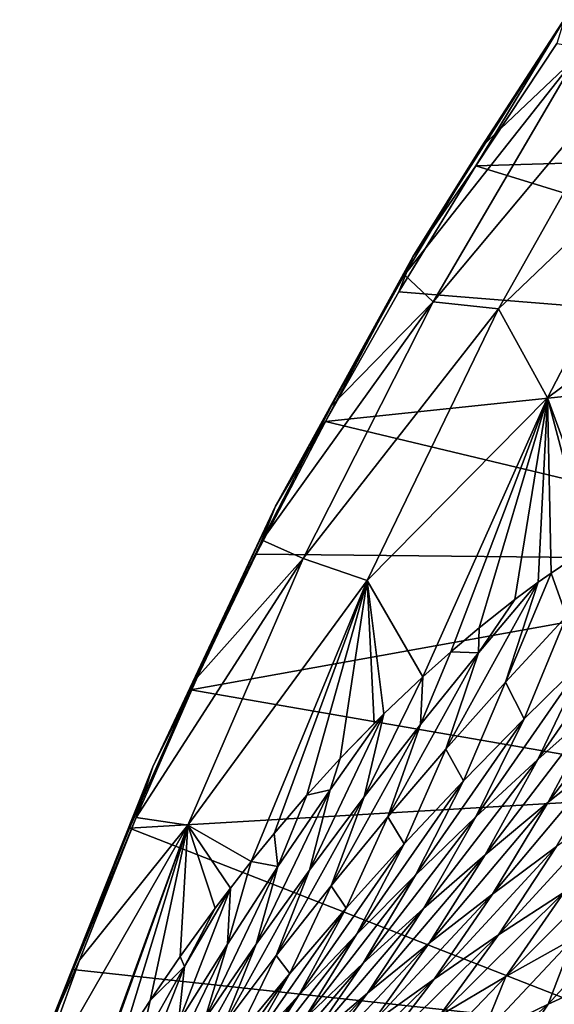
# Model space of a CAD drawing. Header units: metres. Extents: x -13 to 104, y -17 to 17.
# Tile 196 of 235: x 72.95 to 74.77, y 6.08 to 9.43. Entities that reach past the tile are written whole.
import ezdxf

# ---------------------------------------------------------------- set-up
doc = ezdxf.new("R2010")
doc.units = ezdxf.units.M
doc.layers.add('solid_508351', color=7, linetype='CONTINUOUS')

msp = doc.modelspace()

# ---------------------------------------------------------------- linework, layer by layer
at = {"layer": 'solid_508351'}
for points in [[(74.798828, 9.430955, -10.340797), (74.284576, 8.624888, -9.980719), (74.792519, 9.421158, -10.066862)], [(74.798828, 9.430955, -10.340797), (74.498878, 8.93397, -10.384439), (74.284576, 8.624888, -9.980719)], [(74.284576, 8.624888, -9.980719), (74.517929, 8.998663, -9.87459), (74.792519, 9.421158, -10.066862)], [(74.798828, 9.430955, -10.340797), (74.774071, 9.350338, -10.577128), (74.498878, 8.93397, -10.384439)], [(74.792519, 9.421158, -10.066862), (74.517929, 8.998663, -9.87459), (74.841431, 9.3058, -8.780901)], [(74.498878, 8.93397, -10.384439), (74.774071, 9.350338, -10.577128), (77.028786, 9.009308, -12.155898)], [(74.256111, 8.564251, -9.691262), (74.353142, 8.471839, -8.438994), (74.841431, 9.3058, -8.780901)], [(74.517929, 8.998663, -9.87459), (74.256111, 8.564251, -9.691262), (74.841431, 9.3058, -8.780901)], [(74.353142, 8.471839, -8.438994), (74.575462, 8.448163, -7.241212), (75.073189, 9.332223, -7.589725)], [(74.841431, 9.3058, -8.780901), (74.353142, 8.471839, -8.438994), (75.073189, 9.332223, -7.589725)], [(75.073189, 9.332223, -7.589725), (74.575462, 8.448163, -7.241212), (75.219376, 9.062924, -6.31142)], [(74.575462, 8.448163, -7.241212), (74.741959, 8.146064, -5.977126), (75.219376, 9.062924, -6.31142)], [(75.219376, 9.062924, -6.31142), (74.741959, 8.146064, -5.977126), (75.366615, 8.610478, -5.01146)], [(74.498878, 8.93397, -10.384439), (77.028786, 9.009308, -12.155898), (76.474159, 8.325903, -11.767547)], [(74.284576, 8.624888, -9.980719), (74.256111, 8.564251, -9.691262), (74.517929, 8.998663, -9.87459)], [(74.236465, 8.505653, -10.200698), (74.498878, 8.93397, -10.384439), (76.474159, 8.325903, -11.767547)], [(74.284576, 8.624888, -9.980719), (74.498878, 8.93397, -10.384439), (74.236465, 8.505653, -10.200698)], [(74.284576, 8.624888, -9.980719), (73.817436, 7.777168, -9.653621), (74.256111, 8.564251, -9.691262)], [(74.284576, 8.624888, -9.980719), (73.986923, 8.065495, -10.025966), (73.817436, 7.777168, -9.653621)], [(74.284576, 8.624888, -9.980719), (74.236465, 8.505653, -10.200698), (73.986923, 8.065495, -10.025966)], [(74.741959, 8.146064, -5.977126), (74.918793, 7.660389, -4.698345), (75.366615, 8.610478, -5.01146)], [(73.817436, 7.777168, -9.653621), (74.007416, 8.118498, -9.517122), (74.256111, 8.564251, -9.691262)], [(74.256111, 8.564251, -9.691262), (74.007416, 8.118498, -9.517122), (74.353142, 8.471839, -8.438994)], [(73.986923, 8.065495, -10.025966), (74.236465, 8.505653, -10.200698), (76.474159, 8.325903, -11.767547)], [(73.772163, 7.661992, -9.3524), (73.911705, 7.599821, -8.129898), (74.353142, 8.471839, -8.438994)], [(74.007416, 8.118498, -9.517122), (73.772163, 7.661992, -9.3524), (74.353142, 8.471839, -8.438994)], [(74.353142, 8.471839, -8.438994), (73.911705, 7.599821, -8.129898), (74.575462, 8.448163, -7.241212)], [(73.911705, 7.599821, -8.129898), (74.128334, 7.524686, -6.928128), (74.575462, 8.448163, -7.241212)], [(74.575462, 8.448163, -7.241212), (74.128334, 7.524686, -6.928128), (74.741959, 8.146064, -5.977126)], [(73.986923, 8.065495, -10.025966), (76.474159, 8.325903, -11.767547), (75.96489, 7.591767, -11.410951)], [(74.128334, 7.524686, -6.928128), (74.317993, 7.197363, -5.682928), (74.741959, 8.146064, -5.977126)], [(74.741959, 8.146064, -5.977126), (74.317993, 7.197363, -5.682928), (74.413597, 7.282511, -5.525376)], [(74.741959, 8.146064, -5.977126), (74.413597, 7.282511, -5.525376), (74.510078, 7.363877, -5.36681)], [(74.741959, 8.146064, -5.977126), (74.510078, 7.363877, -5.36681), (74.631638, 7.460115, -5.167579)], [(74.741959, 8.146064, -5.977126), (74.631638, 7.460115, -5.167579), (74.710327, 7.518693, -5.038805)], [(74.741959, 8.146064, -5.977126), (74.710327, 7.518693, -5.038805), (74.754204, 7.550122, -4.967046)], [(74.741959, 8.146064, -5.977126), (74.877769, 7.634006, -4.765245), (74.918793, 7.660389, -4.698345)], [(74.741959, 8.146064, -5.977126), (74.754204, 7.550122, -4.967046), (74.877769, 7.634006, -4.765245)], [(73.817436, 7.777168, -9.653621), (73.772163, 7.661992, -9.3524), (74.007416, 8.118498, -9.517122)], [(73.750946, 7.614758, -9.860734), (73.986923, 8.065495, -10.025966), (75.96489, 7.591767, -11.410951)], [(73.817436, 7.777168, -9.653621), (73.986923, 8.065495, -10.025966), (73.750946, 7.614758, -9.860734)], [(73.817436, 7.777168, -9.653621), (73.399651, 6.891885, -9.361083), (73.772163, 7.661992, -9.3524)], [(73.817436, 7.777168, -9.653621), (73.528641, 7.153611, -9.705073), (73.399651, 6.891885, -9.361083)], [(73.817436, 7.777168, -9.653621), (73.750946, 7.614758, -9.860734), (73.528641, 7.153611, -9.705073)], [(73.399651, 6.891885, -9.361083), (73.550682, 7.19534, -9.197314), (73.772163, 7.661992, -9.3524)], [(73.772163, 7.661992, -9.3524), (73.550682, 7.19534, -9.197314), (73.911705, 7.599821, -8.129898)], [(74.806519, 7.403673, -4.604125), (74.877769, 7.634006, -4.765245), (74.754204, 7.550122, -4.967046)], [(73.343246, 6.719159, -9.05207), (73.519112, 6.693664, -7.855), (73.911705, 7.599821, -8.129898)], [(73.550682, 7.19534, -9.197314), (73.343246, 6.719159, -9.05207), (73.911705, 7.599821, -8.129898)], [(73.911705, 7.599821, -8.129898), (73.519112, 6.693664, -7.855), (74.128334, 7.524686, -6.928128)], [(73.528641, 7.153611, -9.705073), (73.750946, 7.614758, -9.860734), (75.96489, 7.591767, -11.410951)], [(73.528641, 7.153611, -9.705073), (75.96489, 7.591767, -11.410951), (75.504074, 6.811376, -11.088283)], [(74.598785, 7.179634, -4.805736), (74.754204, 7.550122, -4.967046), (74.710327, 7.518693, -5.038805)], [(74.806519, 7.403673, -4.604125), (74.754204, 7.550122, -4.967046), (74.598785, 7.179634, -4.805736)], [(73.519112, 6.693664, -7.855), (73.734711, 6.569827, -6.655125), (74.128334, 7.524686, -6.928128)], [(74.128334, 7.524686, -6.928128), (73.734711, 6.569827, -6.655125), (73.812576, 6.665235, -6.523893)], [(74.128334, 7.524686, -6.928128), (73.812576, 6.665235, -6.523893), (73.923866, 6.795017, -6.337217)], [(74.128334, 7.524686, -6.928128), (73.923866, 6.795017, -6.337217), (74.037506, 6.919876, -6.14756)], [(74.128334, 7.524686, -6.928128), (74.037506, 6.919876, -6.14756), (74.15313, 7.039403, -5.955506)], [(74.128334, 7.524686, -6.928128), (74.18602, 7.072077, -5.901018), (74.317993, 7.197363, -5.682928)], [(74.128334, 7.524686, -6.928128), (74.15313, 7.039403, -5.955506), (74.18602, 7.072077, -5.901018)], [(74.598785, 7.179634, -4.805736), (74.710327, 7.518693, -5.038805), (74.396172, 6.952173, -5.000975)], [(74.507835, 7.278762, -5.241289), (74.396172, 6.952173, -5.000975), (74.710327, 7.518693, -5.038805)], [(74.507835, 7.278762, -5.241289), (74.710327, 7.518693, -5.038805), (74.631638, 7.460115, -5.167579)], [(75.091454, 7.466248, -3.977569), (74.709381, 6.916741, -3.965692), (74.924629, 7.107454, -3.768123)], [(75.091454, 7.466248, -3.977569), (74.874924, 7.262678, -4.183608), (74.709381, 6.916741, -3.965692)], [(74.507835, 7.278762, -5.241289), (74.631638, 7.460115, -5.167579), (74.510078, 7.363877, -5.36681)], [(74.806519, 7.403673, -4.604125), (74.598785, 7.179634, -4.805736), (74.663216, 7.055239, -4.383244)], [(74.806519, 7.403673, -4.604125), (74.663216, 7.055239, -4.383244), (74.874924, 7.262678, -4.183608)], [(74.507835, 7.278762, -5.241289), (74.510078, 7.363877, -5.36681), (74.413597, 7.282511, -5.525376)], [(74.507835, 7.278762, -5.241289), (74.198769, 6.721419, -5.190167), (74.396172, 6.952173, -5.000975)], [(74.507835, 7.278762, -5.241289), (74.310669, 7.035794, -5.437276), (74.198769, 6.721419, -5.190167)], [(74.310669, 7.035794, -5.437276), (74.413597, 7.282511, -5.525376), (74.317993, 7.197363, -5.682928)], [(74.507835, 7.278762, -5.241289), (74.413597, 7.282511, -5.525376), (74.310669, 7.035794, -5.437276)], [(74.874924, 7.262678, -4.183608), (74.498833, 6.722088, -4.157475), (74.709381, 6.916741, -3.965692)], [(74.874924, 7.262678, -4.183608), (74.663216, 7.055239, -4.383244), (74.498833, 6.722088, -4.157475)], [(75.144478, 7.294039, -3.564481), (74.744461, 6.771077, -3.546794), (74.963394, 6.945149, -3.350814)], [(75.144478, 7.294039, -3.564481), (74.924629, 7.107454, -3.768123), (74.744461, 6.771077, -3.546794)], [(73.399651, 6.891885, -9.361083), (73.343246, 6.719159, -9.05207), (73.550682, 7.19534, -9.197314)], [(74.118881, 6.789827, -5.627033), (74.317993, 7.197363, -5.682928), (74.18602, 7.072077, -5.901018)], [(74.310669, 7.035794, -5.437276), (74.317993, 7.197363, -5.682928), (74.118881, 6.789827, -5.627033)], [(74.598785, 7.179634, -4.805736), (74.396172, 6.952173, -5.000975), (74.456421, 6.844111, -4.576787)], [(74.598785, 7.179634, -4.805736), (74.456421, 6.844111, -4.576787), (74.663216, 7.055239, -4.383244)], [(73.320442, 6.682974, -9.559289), (73.528641, 7.153611, -9.705073), (75.504074, 6.811376, -11.088283)], [(73.399651, 6.891885, -9.361083), (73.528641, 7.153611, -9.705073), (73.320442, 6.682974, -9.559289)], [(74.924629, 7.107454, -3.768123), (74.530014, 6.5928, -3.737289), (74.744461, 6.771077, -3.546794)], [(74.924629, 7.107454, -3.768123), (74.709381, 6.916741, -3.965692), (74.530014, 6.5928, -3.737289)], [(74.118881, 6.789827, -5.627033), (74.18602, 7.072077, -5.901018), (73.932556, 6.540926, -5.810874)], [(74.002907, 6.813576, -6.088098), (73.932556, 6.540926, -5.810874), (74.18602, 7.072077, -5.901018)], [(74.002907, 6.813576, -6.088098), (74.18602, 7.072077, -5.901018), (74.037506, 6.919876, -6.14756)], [(74.037506, 6.919876, -6.14756), (74.18602, 7.072077, -5.901018), (74.15313, 7.039403, -5.955506)], [(74.310669, 7.035794, -5.437276), (74.006653, 6.48745, -5.373614), (74.198769, 6.721419, -5.190167)], [(74.310669, 7.035794, -5.437276), (74.118881, 6.789827, -5.627033), (74.006653, 6.48745, -5.373614)], [(74.663216, 7.055239, -4.383244), (74.293068, 6.523634, -4.343751), (74.498833, 6.722088, -4.157475)], [(74.663216, 7.055239, -4.383244), (74.456421, 6.844111, -4.576787), (74.293068, 6.523634, -4.343751)], [(74.396172, 6.952173, -5.000975), (74.198769, 6.721419, -5.190167), (74.254631, 6.629431, -4.764542)], [(74.396172, 6.952173, -5.000975), (74.254631, 6.629431, -4.764542), (74.456421, 6.844111, -4.576787)], [(74.963394, 6.945149, -3.350814), (74.554588, 6.45893, -3.312744), (74.773323, 6.620865, -3.122857)], [(74.963394, 6.945149, -3.350814), (74.744461, 6.771077, -3.546794), (74.554588, 6.45893, -3.312744)], [(74.002907, 6.813576, -6.088098), (74.037506, 6.919876, -6.14756), (73.923866, 6.795017, -6.337217)], [(74.709381, 6.916741, -3.965692), (74.320145, 6.410466, -3.922558), (74.530014, 6.5928, -3.737289)], [(74.709381, 6.916741, -3.965692), (74.498833, 6.722088, -4.157475), (74.320145, 6.410466, -3.922558)], [(73.399651, 6.891885, -9.361083), (73.033234, 5.973318, -9.104518), (73.343246, 6.719159, -9.05207)], [(73.399651, 6.891885, -9.361083), (73.126396, 6.202967, -9.423416), (73.033234, 5.973318, -9.104518)], [(73.399651, 6.891885, -9.361083), (73.320442, 6.682974, -9.559289), (73.126396, 6.202967, -9.423416)], [(74.456421, 6.844111, -4.576787), (74.092171, 6.321476, -4.524787), (74.293068, 6.523634, -4.343751)], [(74.456421, 6.844111, -4.576787), (74.254631, 6.629431, -4.764542), (74.092171, 6.321476, -4.524787)], [(73.320442, 6.682974, -9.559289), (75.504074, 6.811376, -11.088283), (75.094521, 5.989485, -10.80151)], [(74.002907, 6.813576, -6.088098), (73.751762, 6.289113, -5.98908), (73.932556, 6.540926, -5.810874)], [(74.002907, 6.813576, -6.088098), (73.825333, 6.552784, -6.269648), (73.751762, 6.289113, -5.98908)], [(73.825333, 6.552784, -6.269648), (73.923866, 6.795017, -6.337217), (73.812576, 6.665235, -6.523893)], [(74.002907, 6.813576, -6.088098), (73.923866, 6.795017, -6.337217), (73.825333, 6.552784, -6.269648)], [(74.118881, 6.789827, -5.627033), (73.819901, 6.250298, -5.551592), (74.006653, 6.48745, -5.373614)], [(74.118881, 6.789827, -5.627033), (73.932556, 6.540926, -5.810874), (73.819901, 6.250298, -5.551592)], [(74.744461, 6.771077, -3.546794), (74.340233, 6.292659, -3.497675), (74.554588, 6.45893, -3.312744)], [(74.744461, 6.771077, -3.546794), (74.530014, 6.5928, -3.737289), (74.340233, 6.292659, -3.497675)], [(74.996346, 6.778304, -2.927774), (74.575485, 6.320433, -2.882), (74.798958, 6.465854, -2.692041)], [(74.996346, 6.778304, -2.927774), (74.773323, 6.620865, -3.122857), (74.575485, 6.320433, -2.882)], [(72.971634, 5.740743, -8.791862), (73.177376, 5.758554, -7.616372), (73.519112, 6.693664, -7.855)], [(73.150146, 6.234079, -8.91686), (72.971634, 5.740743, -8.791862), (73.519112, 6.693664, -7.855)], [(73.033234, 5.973318, -9.104518), (73.150146, 6.234079, -8.91686), (73.343246, 6.719159, -9.05207)], [(73.343246, 6.719159, -9.05207), (73.150146, 6.234079, -8.91686), (73.519112, 6.693664, -7.855)], [(73.519112, 6.693664, -7.855), (73.177376, 5.758554, -7.616372), (73.192833, 5.784537, -7.589015)], [(73.519112, 6.693664, -7.855), (73.192833, 5.784537, -7.589015), (73.290428, 5.943467, -7.417473)], [(73.519112, 6.693664, -7.855), (73.290428, 5.943467, -7.417473), (73.390282, 6.097458, -7.243683)], [(73.519112, 6.693664, -7.855), (73.390282, 6.097458, -7.243683), (73.492447, 6.246662, -7.067496)], [(73.519112, 6.693664, -7.855), (73.492447, 6.246662, -7.067496), (73.612137, 6.41148, -6.862948)], [(73.519112, 6.693664, -7.855), (73.663719, 6.479368, -6.775295), (73.734711, 6.569827, -6.655125)], [(73.519112, 6.693664, -7.855), (73.612137, 6.41148, -6.862948), (73.663719, 6.479368, -6.775295)], [(74.198769, 6.721419, -5.190167), (74.006653, 6.48745, -5.373614), (74.057922, 6.411286, -4.946792)], [(74.198769, 6.721419, -5.190167), (74.057922, 6.411286, -4.946792), (74.254631, 6.629431, -4.764542)], [(74.498833, 6.722088, -4.157475), (74.114944, 6.22418, -4.102849), (74.320145, 6.410466, -3.922558)], [(74.498833, 6.722088, -4.157475), (74.293068, 6.523634, -4.343751), (74.114944, 6.22418, -4.102849)], [(73.126396, 6.202967, -9.423416), (73.320442, 6.682974, -9.559289), (75.094521, 5.989485, -10.80151)], [(73.825333, 6.552784, -6.269648), (73.812576, 6.665235, -6.523893), (73.734711, 6.569827, -6.655125)], [(74.254631, 6.629431, -4.764542), (73.896225, 6.115667, -4.700832), (74.092171, 6.321476, -4.524787)], [(74.254631, 6.629431, -4.764542), (74.057922, 6.411286, -4.946792), (73.896225, 6.115667, -4.700832)], [(74.530014, 6.5928, -3.737289), (74.130363, 6.122169, -3.677882), (74.340233, 6.292659, -3.497675)], [(74.530014, 6.5928, -3.737289), (74.320145, 6.410466, -3.922558), (74.130363, 6.122169, -3.677882)], [(74.773323, 6.620865, -3.122857), (74.356209, 6.170364, -3.067271), (74.575485, 6.320433, -2.882)], [(74.773323, 6.620865, -3.122857), (74.554588, 6.45893, -3.312744), (74.356209, 6.170364, -3.067271)], [(75.026505, 6.60647, -2.497185), (74.600365, 6.179023, -2.439338), (74.829369, 6.307566, -2.248378)], [(75.026505, 6.60647, -2.497185), (74.798958, 6.465854, -2.692041), (74.600365, 6.179023, -2.439338)], [(73.653328, 6.289412, -6.445564), (73.734711, 6.569827, -6.655125), (73.663719, 6.479368, -6.775295)], [(73.825333, 6.552784, -6.269648), (73.734711, 6.569827, -6.655125), (73.653328, 6.289412, -6.445564)], [(73.825333, 6.552784, -6.269648), (73.576561, 6.034363, -6.161889), (73.751762, 6.289113, -5.98908)], [(73.825333, 6.552784, -6.269648), (73.653328, 6.289412, -6.445564), (73.576561, 6.034363, -6.161889)], [(73.932556, 6.540926, -5.810874), (73.63858, 6.009955, -5.724344), (73.819901, 6.250298, -5.551592)], [(73.932556, 6.540926, -5.810874), (73.751762, 6.289113, -5.98908), (73.63858, 6.009955, -5.724344)], [(74.293068, 6.523634, -4.343751), (73.914505, 6.034006, -4.278394), (74.114944, 6.22418, -4.102849)], [(74.293068, 6.523634, -4.343751), (74.092171, 6.321476, -4.524787), (73.914505, 6.034006, -4.278394)], [(73.653328, 6.289412, -6.445564), (73.663719, 6.479368, -6.775295), (73.486969, 6.02342, -6.616058)], [(73.507462, 6.213536, -6.941159), (73.486969, 6.02342, -6.616058), (73.663719, 6.479368, -6.775295)], [(73.507462, 6.213536, -6.941159), (73.663719, 6.479368, -6.775295), (73.612137, 6.41148, -6.862948)], [(74.006653, 6.48745, -5.373614), (73.819901, 6.250298, -5.551592), (73.866371, 6.18972, -5.123803)], [(74.006653, 6.48745, -5.373614), (73.866371, 6.18972, -5.123803), (74.057922, 6.411286, -4.946792)], [(74.554588, 6.45893, -3.312744), (74.141235, 6.015779, -3.248068), (74.356209, 6.170364, -3.067271)], [(74.554588, 6.45893, -3.312744), (74.340233, 6.292659, -3.497675), (74.141235, 6.015779, -3.248068)], [(74.798958, 6.465854, -2.692041), (74.375366, 6.045482, -2.625884), (74.600365, 6.179023, -2.439338)], [(74.798958, 6.465854, -2.692041), (74.575485, 6.320433, -2.882), (74.375366, 6.045482, -2.625884)], [(75.062225, 6.430854, -2.052719), (74.74472, 6.085376, -1.891032), (74.975761, 6.190781, -1.700813)], [(75.062225, 6.430854, -2.052719), (74.829369, 6.307566, -2.248378), (74.74472, 6.085376, -1.891032)], [(73.507462, 6.213536, -6.941159), (73.612137, 6.41148, -6.862948), (73.492447, 6.246662, -7.067496)], [(74.057922, 6.411286, -4.946792), (73.705307, 5.906219, -4.872112), (73.896225, 6.115667, -4.700832)], [(74.057922, 6.411286, -4.946792), (73.866371, 6.18972, -5.123803), (73.705307, 5.906219, -4.872112)], [(74.320145, 6.410466, -3.922558), (73.925072, 5.947533, -3.853584), (74.130363, 6.122169, -3.677882)], [(74.320145, 6.410466, -3.922558), (74.114944, 6.22418, -4.102849), (73.925072, 5.947533, -3.853584)], [(74.092171, 6.321476, -4.524787), (73.718903, 5.839966, -4.449409), (73.914505, 6.034006, -4.278394)], [(74.092171, 6.321476, -4.524787), (73.896225, 6.115667, -4.700832), (73.718903, 5.839966, -4.449409)], [(74.340233, 6.292659, -3.497675), (73.930656, 5.856762, -3.424598), (74.141235, 6.015779, -3.248068)], [(74.340233, 6.292659, -3.497675), (74.130363, 6.122169, -3.677882), (73.930656, 5.856762, -3.424598)], [(74.575485, 6.320433, -2.882), (74.154488, 5.907077, -2.808203), (74.375366, 6.045482, -2.625884)], [(74.575485, 6.320433, -2.882), (74.356209, 6.170364, -3.067271), (74.154488, 5.907077, -2.808203)], [(74.829369, 6.307566, -2.248378), (74.517159, 5.974556, -2.077017), (74.74472, 6.085376, -1.891032)], [(74.829369, 6.307566, -2.248378), (74.600365, 6.179023, -2.439338), (74.517159, 5.974556, -2.077017)], [(73.653328, 6.289412, -6.445564), (73.407021, 5.776615, -6.329483), (73.576561, 6.034363, -6.161889)], [(73.653328, 6.289412, -6.445564), (73.486969, 6.02342, -6.616058), (73.407021, 5.776615, -6.329483)], [(73.751762, 6.289113, -5.98908), (73.462753, 5.766371, -5.892066), (73.63858, 6.009955, -5.724344)], [(73.751762, 6.289113, -5.98908), (73.576561, 6.034363, -6.161889), (73.462753, 5.766371, -5.892066)], [(73.033234, 5.973318, -9.104518), (72.971634, 5.740743, -8.791862), (73.150146, 6.234079, -8.91686)], [(73.507462, 6.213536, -6.941159), (73.492447, 6.246662, -7.067496), (73.390282, 6.097458, -7.243683)], [(73.819901, 6.250298, -5.551592), (73.63858, 6.009955, -5.724344), (73.680046, 5.964735, -5.295809)], [(73.819901, 6.250298, -5.551592), (73.680046, 5.964735, -5.295809), (73.866371, 6.18972, -5.123803)], [(72.947052, 5.714926, -9.297841), (73.126396, 6.202967, -9.423416), (75.094521, 5.989485, -10.80151)], [(73.033234, 5.973318, -9.104518), (73.126396, 6.202967, -9.423416), (72.947052, 5.714926, -9.297841)], [(73.507462, 6.213536, -6.941159), (73.326302, 5.754735, -6.781286), (73.486969, 6.02342, -6.616058)], [(73.507462, 6.213536, -6.941159), (73.356506, 5.945929, -7.102661), (73.326302, 5.754735, -6.781286)], [(73.507462, 6.213536, -6.941159), (73.390282, 6.097458, -7.243683), (73.356506, 5.945929, -7.102661)], [(74.114944, 6.22418, -4.102849), (73.724434, 5.768783, -4.024983), (73.925072, 5.947533, -3.853584)], [(74.114944, 6.22418, -4.102849), (73.914505, 6.034006, -4.278394), (73.724434, 5.768783, -4.024983)], [(73.866371, 6.18972, -5.123803), (73.519478, 5.693104, -5.038822), (73.705307, 5.906219, -4.872112)], [(73.866371, 6.18972, -5.123803), (73.680046, 5.964735, -5.295809), (73.519478, 5.693104, -5.038822)], [(74.356209, 6.170364, -3.067271), (73.937859, 5.763909, -2.986485), (74.154488, 5.907077, -2.808203)], [(74.356209, 6.170364, -3.067271), (74.141235, 6.015779, -3.248068), (73.937859, 5.763909, -2.986485)], [(74.600365, 6.179023, -2.439338), (74.293251, 5.858607, -2.259072), (74.517159, 5.974556, -2.077017)], [(74.600365, 6.179023, -2.439338), (74.375366, 6.045482, -2.625884), (74.293251, 5.858607, -2.259072)], [(74.975761, 6.190781, -1.700813), (74.579742, 5.83545, -1.58719), (74.805016, 5.923778, -1.405459)], [(74.975761, 6.190781, -1.700813), (74.74472, 6.085376, -1.891032), (74.579742, 5.83545, -1.58719)], [(73.356506, 5.945929, -7.102661), (73.390282, 6.097458, -7.243683), (73.290428, 5.943467, -7.417473)], [(73.896225, 6.115667, -4.700832), (73.528198, 5.642041, -4.616084), (73.718903, 5.839966, -4.449409)], [(73.896225, 6.115667, -4.700832), (73.705307, 5.906219, -4.872112), (73.528198, 5.642041, -4.616084)], [(74.130363, 6.122169, -3.677882), (73.724579, 5.693361, -3.597053), (73.930656, 5.856762, -3.424598)], [(74.130363, 6.122169, -3.677882), (73.925072, 5.947533, -3.853584), (73.724579, 5.693361, -3.597053)], [(74.74472, 6.085376, -1.891032), (74.357552, 5.741792, -1.765343), (74.579742, 5.83545, -1.58719)], [(74.74472, 6.085376, -1.891032), (74.517159, 5.974556, -2.077017), (74.357552, 5.741792, -1.765343)]]:
    msp.add_3dface(points, dxfattribs=at)

doc.saveas('drawing.dxf')
